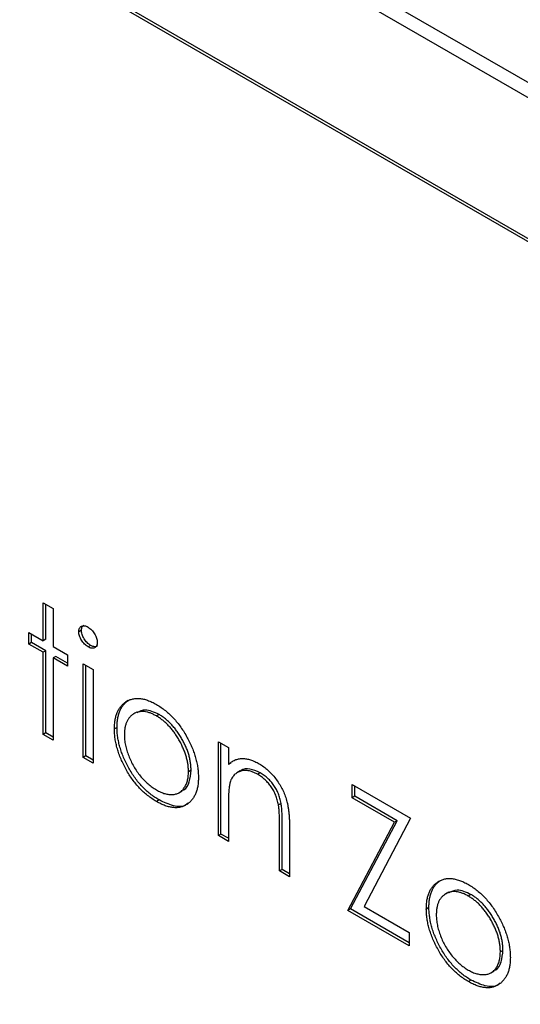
# Model space of a CAD drawing. Header units: millimetres. Extents: x 15 to 415, y 5 to 292.
# Tile 11 of 14: x 337 to 346, y 223 to 241. Entities that reach past the tile are written whole.
import ezdxf

# ---------------------------------------------------------------- set-up
doc = ezdxf.new("R2010")
doc.units = ezdxf.units.MM

msp = doc.modelspace()

# ---------------------------------------------------------------- linework, layer by layer
at = {"color": 7, "linetype": 'Continuous', "lineweight": 25}
for p, q in [((288.2226, 273.607), (389.1031, 215.3699)), ((388.8674, 215.2338), (288.2226, 273.3348)), ((386.6754, 213.968), (290.4146, 269.5381)), ((386.6283, 213.9407), (290.4617, 269.4565)), ((337.8542, 230.5798), (338.0333, 230.4764)), ((337.8542, 229.9002), (337.8542, 230.5798)), ((337.9013, 229.9274), (337.9013, 230.5525)), ((338.0333, 230.4764), (338.0333, 229.7968)), ((337.5984, 229.8411), (337.5984, 230.0479)), ((337.5984, 230.0479), (337.8542, 229.9002)), ((337.6455, 229.8683), (337.6455, 230.0207)), ((338.541, 230.0891), (338.4938, 230.0619)), ((337.6455, 229.8683), (337.5984, 229.8411)), ((337.8542, 229.6934), (337.5984, 229.8411)), ((337.9013, 229.7206), (337.6455, 229.8683)), ((337.9013, 229.9274), (337.8542, 229.9002)), ((338.0333, 229.7968), (338.2892, 229.6491)), ((338.7065, 229.8172), (338.6593, 229.79)), ((337.9013, 229.7206), (337.8542, 229.6934)), ((337.8542, 228.2162), (337.8542, 229.6934)), ((337.9013, 228.2434), (337.9013, 229.7206)), ((338.0804, 229.6172), (338.0333, 229.59)), ((338.0333, 229.59), (338.0333, 228.1128)), ((338.2892, 229.4423), (338.0333, 229.59)), ((338.2892, 229.4968), (338.0804, 229.6172)), ((338.2892, 229.6491), (338.2892, 229.4423)), ((338.5706, 229.4867), (338.7497, 229.3833)), ((338.5706, 227.8027), (338.5706, 229.4867)), ((338.6177, 227.8299), (338.6177, 229.4595)), ((338.7497, 229.3833), (338.7497, 227.6993)), ((339.3805, 228.8243), (339.3333, 228.7971)), ((339.5364, 228.6184), (339.4775, 228.5844)), ((339.9353, 228.576), (339.8882, 228.5488)), ((339.1806, 228.3423), (339.1334, 228.3151)), ((337.9013, 228.2434), (337.8542, 228.2162)), ((338.0333, 228.1128), (337.8542, 228.2162)), ((338.0333, 228.1672), (337.9013, 228.2434)), ((341.0011, 228.0836), (341.1802, 227.9802)), ((341.0011, 226.3995), (341.0011, 228.0836)), ((341.0483, 226.4267), (341.0483, 228.0563)), ((338.6177, 227.8299), (338.5706, 227.8027)), ((338.7497, 227.7537), (338.6177, 227.8299)), ((341.1802, 227.9802), (341.1802, 227.6764)), ((338.7497, 227.6993), (338.5706, 227.8027)), ((341.2274, 227.7036), (341.1802, 227.6764)), ((340.511, 227.5729), (340.4639, 227.5457)), ((341.3943, 227.5615), (341.3353, 227.5275)), ((341.7511, 227.5278), (341.7039, 227.5006)), ((343.4061, 227.3156), (344.4551, 226.7101)), ((343.4061, 227.0793), (343.4061, 227.3156)), ((343.4532, 227.1065), (343.4532, 227.2884)), ((340.291, 227.168), (340.3499, 227.202)), ((343.4532, 227.1065), (343.4061, 227.0793)), ((344.2136, 226.6675), (343.4532, 227.1065)), ((339.9361, 227.0392), (339.889, 227.012)), ((342.1272, 226.9792), (342.0801, 226.952)), ((344.1665, 226.6403), (343.4061, 227.0793)), ((341.1802, 226.905), (341.1802, 226.2961)), ((342.1484, 225.7916), (342.1484, 226.5838)), ((343.3294, 225.0555), (344.1665, 226.6403)), ((343.3765, 225.0827), (344.2136, 226.6675)), ((344.4551, 226.7101), (343.618, 225.1252)), ((344.2136, 226.6675), (344.1665, 226.6403)), ((341.0483, 226.4267), (341.0011, 226.3995)), ((341.1802, 226.2961), (341.0011, 226.3995)), ((341.1802, 226.3506), (341.0483, 226.4267)), ((342.1013, 225.7644), (342.1013, 226.5566)), ((342.2804, 226.5211), (342.2804, 225.661)), ((342.1484, 225.7916), (342.1013, 225.7644)), ((342.2804, 225.661), (342.1013, 225.7644)), ((342.2804, 225.7155), (342.1484, 225.7916)), ((344.9835, 225.5897), (344.9364, 225.5625)), ((345.1395, 225.3839), (345.0806, 225.3498)), ((345.5384, 225.3414), (345.4913, 225.3142)), ((343.3765, 225.0827), (343.3294, 225.0555)), ((344.4295, 224.4204), (343.3294, 225.0555)), ((344.4295, 224.4748), (343.3765, 225.0827)), ((343.618, 225.1252), (344.4295, 224.6567)), ((344.7837, 225.1077), (344.7365, 225.0805)), ((344.4295, 224.6567), (344.4295, 224.4204)), ((346.1141, 224.3383), (346.0669, 224.3111)), ((345.894, 223.9334), (345.953, 223.9674)), ((345.5392, 223.8046), (345.4921, 223.7774))]:
    msp.add_line(p, q, dxfattribs=at)
for points, knots in [([(338.4938, 230.0619), (338.4944, 230.0735), (338.4956, 230.0962), (338.5054, 230.1242), (338.5207, 230.1463), (338.5421, 230.161), (338.5675, 230.1688), (338.596, 230.1692), (338.627, 230.1615), (338.6483, 230.1503), (338.6593, 230.1445)], [0, 0, 0, 0, 0.1232899, 0.2421491, 0.3634375, 0.4897454, 0.6181148, 0.7448938, 0.8689323, 1, 1, 1, 1]), ([(338.541, 230.0891), (338.5435, 230.1154), (338.5477, 230.1588), (338.576, 230.174), (338.587, 230.1799)], [0, 0, 0, 0, 0.6076937, 1, 1, 1, 1]), ([(338.6593, 230.1445), (338.6704, 230.1375), (338.6922, 230.1238), (338.7237, 230.0956), (338.7523, 230.0622), (338.7777, 230.0248), (338.7996, 229.9855), (338.8148, 229.9456), (338.8246, 229.9063), (338.8258, 229.8821), (338.8264, 229.8699)], [0, 0, 0, 0, 0.1318993, 0.2582841, 0.3843411, 0.5119796, 0.638632, 0.7592298, 0.8774122, 1, 1, 1, 1]), ([(338.6593, 229.79), (338.6483, 229.7969), (338.627, 229.8104), (338.596, 229.8385), (338.5676, 229.8716), (338.5421, 229.9089), (338.5209, 229.9481), (338.5054, 229.9875), (338.4957, 230.0262), (338.4944, 230.0499), (338.4938, 230.0619)], [0, 0, 0, 0, 0.1318668, 0.2566614, 0.3842132, 0.5133652, 0.6404432, 0.761085, 0.8791455, 1, 1, 1, 1]), ([(338.7065, 229.8172), (338.6955, 229.8241), (338.6741, 229.8376), (338.6431, 229.8657), (338.6147, 229.8988), (338.5892, 229.9361), (338.568, 229.9753), (338.5525, 230.0147), (338.5428, 230.0534), (338.5416, 230.0771), (338.541, 230.0891)], [0, 0, 0, 0, 0.1318668, 0.2566614, 0.3842132, 0.5133652, 0.6404432, 0.761085, 0.8791455, 1, 1, 1, 1]), ([(338.8264, 229.8699), (338.8258, 229.8586), (338.8246, 229.8363), (338.8148, 229.8089), (338.7994, 229.7871), (338.7778, 229.773), (338.7523, 229.765), (338.7237, 229.7646), (338.6922, 229.7728), (338.6704, 229.7842), (338.6593, 229.79)], [0, 0, 0, 0, 0.12016213, 0.23754632, 0.35749705, 0.48491712, 0.61332927, 0.74015037, 0.86730125, 1, 1, 1, 1]), ([(338.8283, 229.809), (338.8225, 229.804), (338.8051, 229.7891), (338.7614, 229.7907), (338.7248, 229.8084), (338.7065, 229.8172)], [0, 0, 0, 0, 0.20064614, 0.60018622, 1, 1, 1, 1]), ([(339.1334, 228.3151), (339.1341, 228.3429), (339.1354, 228.398), (339.1447, 228.4749), (339.1603, 228.5454), (339.1823, 228.6089), (339.2106, 228.6662), (339.245, 228.7171), (339.2859, 228.7613), (339.3174, 228.785), (339.3333, 228.7971)], [0, 0, 0, 0, 0.1289191, 0.2552377, 0.3786786, 0.5010879, 0.6227137, 0.7462408, 0.871589, 1, 1, 1, 1]), ([(339.1806, 228.3423), (339.1812, 228.3701), (339.1825, 228.4252), (339.1918, 228.5021), (339.2074, 228.5726), (339.2295, 228.6362), (339.2577, 228.6934), (339.2921, 228.7443), (339.3331, 228.7885), (339.3645, 228.8123), (339.3805, 228.8243)], [0, 0, 0, 0, 0.1289191, 0.2552377, 0.3786786, 0.5010879, 0.6227137, 0.7462408, 0.871589, 1, 1, 1, 1]), ([(339.3333, 228.7971), (339.3518, 228.8088), (339.3882, 228.8318), (339.4494, 228.8527), (339.5136, 228.8644), (339.5818, 228.8641), (339.6535, 228.8536), (339.7289, 228.8315), (339.8077, 228.8), (339.8616, 228.7702), (339.889, 228.7551)], [0, 0, 0, 0, 0.12849752, 0.25271299, 0.37481913, 0.49643643, 0.61791056, 0.74128762, 0.8687004, 1, 1, 1, 1]), ([(339.889, 228.7551), (339.9164, 228.7386), (339.97, 228.7064), (340.0486, 228.6469), (340.1236, 228.582), (340.1953, 228.5108), (340.2628, 228.4319), (340.3271, 228.3471), (340.388, 228.2555), (340.4245, 228.1907), (340.4431, 228.1578)], [0, 0, 0, 0, 0.1317514, 0.2583324, 0.382134, 0.5038044, 0.624693, 0.7468706, 0.8715135, 1, 1, 1, 1]), ([(339.8882, 228.5488), (339.8688, 228.5593), (339.8306, 228.5801), (339.7744, 228.603), (339.7203, 228.6192), (339.6681, 228.6278), (339.6182, 228.6289), (339.5703, 228.6225), (339.5245, 228.6091), (339.4815, 228.5881), (339.4421, 228.5609), (339.4076, 228.5276), (339.3782, 228.4889), (339.3538, 228.4449), (339.3356, 228.3942), (339.3224, 228.3383), (339.3142, 228.2771), (339.3131, 228.2328), (339.3125, 228.2103)], [0, 0, 0, 0, 0.0638459, 0.1260436, 0.1871654, 0.2473993, 0.30838, 0.3697796, 0.4325839, 0.4976408, 0.5624011, 0.6255571, 0.687332, 0.7483127, 0.809791, 0.8717676, 0.9348362, 1, 1, 1, 1]), ([(339.9353, 228.576), (339.8486, 228.6162), (339.6948, 228.6875), (339.5844, 228.6289), (339.5363, 228.6033)], [0, 0, 0, 0, 0.56437681, 1, 1, 1, 1]), ([(340.4639, 227.5457), (340.4633, 227.5688), (340.4622, 227.6143), (340.454, 227.6851), (340.4408, 227.7563), (340.4225, 227.8279), (340.3982, 227.9002), (340.3683, 227.9728), (340.334, 228.0462), (340.2941, 228.1189), (340.2511, 228.1896), (340.2053, 228.256), (340.1575, 228.3174), (340.1077, 228.3743), (340.0555, 228.4254), (340.0015, 228.472), (339.9455, 228.5138), (339.9074, 228.537), (339.8882, 228.5488)], [0, 0, 0, 0, 0.0651848, 0.12827373, 0.19027022, 0.25176831, 0.31276869, 0.37479328, 0.43796959, 0.5030474, 0.56812521, 0.63094975, 0.69236911, 0.75297317, 0.81364107, 0.87435521, 0.93657297, 1, 1, 1, 1]), ([(340.511, 227.5729), (340.5105, 227.596), (340.5094, 227.6415), (340.5011, 227.7123), (340.4879, 227.7835), (340.4697, 227.8551), (340.4454, 227.9274), (340.4155, 228), (340.3811, 228.0734), (340.3412, 228.1461), (340.2983, 228.2168), (340.2524, 228.2832), (340.2046, 228.3447), (340.1548, 228.4015), (340.1027, 228.4527), (340.0486, 228.4993), (339.9926, 228.541), (339.9546, 228.5642), (339.9353, 228.576)], [0, 0, 0, 0, 0.0651848, 0.12827373, 0.19027022, 0.25176831, 0.31276869, 0.37479328, 0.43796959, 0.5030474, 0.56812521, 0.63094975, 0.69236911, 0.75297317, 0.81364107, 0.87435521, 0.93657297, 1, 1, 1, 1]), ([(339.9361, 227.0392), (339.9089, 227.0557), (339.8556, 227.0881), (339.7777, 227.1452), (339.7035, 227.2083), (339.6333, 227.2777), (339.5665, 227.3527), (339.5039, 227.434), (339.445, 227.521), (339.3908, 227.613), (339.3418, 227.7071), (339.2985, 227.8013), (339.2621, 227.8944), (339.2323, 227.9866), (339.209, 228.0777), (339.1927, 228.1675), (339.1823, 228.2565), (339.1811, 228.3135), (339.1806, 228.3423)], [0, 0, 0, 0, 0.0687423, 0.1346352, 0.1983242, 0.260825, 0.3227136, 0.3845545, 0.4469129, 0.5109576, 0.5749307, 0.6366845, 0.6974831, 0.7571338, 0.8169657, 0.8768184, 0.9376626, 1, 1, 1, 1]), ([(339.889, 227.012), (339.8618, 227.0285), (339.8085, 227.0609), (339.7305, 227.118), (339.6564, 227.1811), (339.5861, 227.2505), (339.5193, 227.3255), (339.4567, 227.4068), (339.3979, 227.4938), (339.3437, 227.5858), (339.2947, 227.6799), (339.2514, 227.7741), (339.215, 227.8672), (339.1851, 227.9594), (339.1618, 228.0504), (339.1456, 228.1403), (339.1351, 228.2293), (339.134, 228.2863), (339.1334, 228.3151)], [0, 0, 0, 0, 0.0687423, 0.1346352, 0.1983242, 0.260825, 0.3227136, 0.3845545, 0.4469129, 0.5109576, 0.5749307, 0.6366845, 0.6974831, 0.7571338, 0.8169657, 0.8768184, 0.9376626, 1, 1, 1, 1]), ([(339.3125, 228.2103), (339.3135, 228.1803), (339.3153, 228.1208), (339.3301, 228.0261), (339.3548, 227.9292), (339.3882, 227.8311), (339.4301, 227.7341), (339.4794, 227.6407), (339.5356, 227.5521), (339.5981, 227.4695), (339.6656, 227.3936), (339.737, 227.3261), (339.8115, 227.2661), (339.8624, 227.235), (339.8882, 227.2193)], [0, 0, 0, 0, 0.08473274, 0.16817865, 0.2514882, 0.33584067, 0.41983449, 0.50234488, 0.58364902, 0.66593101, 0.74871653, 0.83104734, 0.91440981, 1, 1, 1, 1]), ([(340.4431, 228.1578), (340.459, 228.1274), (340.4906, 228.0671), (340.5311, 227.9756), (340.5661, 227.8849), (340.594, 227.7949), (340.6161, 227.7055), (340.6317, 227.6169), (340.6411, 227.5291), (340.6423, 227.4724), (340.6429, 227.4437)], [0, 0, 0, 0, 0.1281573, 0.2538344, 0.3765056, 0.4985337, 0.6213677, 0.7445647, 0.8706338, 1, 1, 1, 1]), ([(341.1802, 227.6764), (341.1994, 227.6929), (341.2365, 227.725), (341.2983, 227.7596), (341.3636, 227.7798), (341.432, 227.7864), (341.5036, 227.7799), (341.578, 227.762), (341.6556, 227.7323), (341.7084, 227.7038), (341.7351, 227.6894)], [0, 0, 0, 0, 0.140976, 0.2735688, 0.3989883, 0.5199298, 0.63811, 0.7565889, 0.8768598, 1, 1, 1, 1]), ([(341.7351, 227.6894), (341.7621, 227.6727), (341.8149, 227.6399), (341.8918, 227.5777), (341.9636, 227.5059), (342.0301, 227.4259), (342.0901, 227.3395), (342.1427, 227.2488), (342.1863, 227.1543), (342.2154, 227.0732), (342.2347, 227.005), (342.2468, 226.9491), (342.2571, 226.8887), (342.266, 226.8237), (342.272, 226.7545), (342.2768, 226.6805), (342.2802, 226.6017), (342.2803, 226.5485), (342.2804, 226.5211)], [0, 0, 0, 0, 0.0772404, 0.1511781, 0.223488, 0.2955426, 0.3669763, 0.4371305, 0.5070436, 0.5785597, 0.6166135, 0.6587562, 0.7044912, 0.7548031, 0.8093316, 0.8682745, 0.9320729, 1, 1, 1, 1]), ([(339.8882, 227.2193), (339.914, 227.2053), (339.9649, 227.1776), (340.0393, 227.1516), (340.1105, 227.1368), (340.1779, 227.1348), (340.2404, 227.1454), (340.297, 227.1683), (340.3459, 227.2056), (340.3877, 227.2542), (340.4217, 227.3132), (340.4463, 227.3818), (340.4611, 227.4593), (340.4629, 227.5168), (340.4639, 227.5457)], [0, 0, 0, 0, 0.0856057, 0.1689833, 0.2509076, 0.3337081, 0.416005, 0.4976596, 0.5798933, 0.6639023, 0.7484663, 0.8317909, 0.9152519, 1, 1, 1, 1]), ([(340.3378, 227.2115), (340.3525, 227.2149), (340.4213, 227.2311), (340.489, 227.3598), (340.5037, 227.5019), (340.511, 227.5729)], [0, 0, 0, 0, 0.1191233, 0.5596605, 1, 1, 1, 1]), ([(341.7039, 227.5006), (341.6895, 227.5086), (341.661, 227.5244), (341.6187, 227.5426), (341.5777, 227.5561), (341.5376, 227.5655), (341.4991, 227.5689), (341.461, 227.5694), (341.4248, 227.5637), (341.3897, 227.5542), (341.357, 227.5401), (341.3266, 227.5228), (341.2995, 227.5014), (341.2749, 227.4769), (341.2537, 227.4482), (341.2352, 227.4162), (341.2195, 227.3807), (341.2117, 227.3543), (341.2078, 227.341)], [0, 0, 0, 0, 0.0639861, 0.1266269, 0.1889844, 0.2502302, 0.3123512, 0.3745736, 0.4381475, 0.5029204, 0.5679741, 0.6307713, 0.6929346, 0.7543975, 0.8152184, 0.8761169, 0.9380146, 1, 1, 1, 1]), ([(341.7511, 227.5278), (341.6886, 227.5556), (341.5636, 227.6112), (341.4414, 227.5977), (341.3964, 227.5593), (341.3907, 227.5545)], [0, 0, 0, 0, 0.46626046, 0.93296783, 1, 1, 1, 1]), ([(342.0801, 226.952), (342.074, 226.9816), (342.0624, 227.0387), (342.0336, 227.1236), (341.9972, 227.2026), (341.9528, 227.2758), (341.9007, 227.3428), (341.8413, 227.4028), (341.7749, 227.4572), (341.7282, 227.4857), (341.7039, 227.5006)], [0, 0, 0, 0, 0.1355195, 0.2608332, 0.378476, 0.4931776, 0.609281, 0.729981, 0.8592613, 1, 1, 1, 1]), ([(342.1272, 226.9792), (342.1212, 227.0088), (342.1095, 227.0659), (342.0807, 227.1508), (342.0443, 227.2298), (341.9999, 227.303), (341.9479, 227.37), (341.8884, 227.43), (341.8221, 227.4844), (341.7754, 227.5129), (341.7511, 227.5278)], [0, 0, 0, 0, 0.1355195, 0.2608332, 0.378476, 0.4931776, 0.609281, 0.729981, 0.8592613, 1, 1, 1, 1]), ([(340.6429, 227.4437), (340.6424, 227.4155), (340.6413, 227.3598), (340.6308, 227.2829), (340.6146, 227.2118), (340.5913, 227.1477), (340.5614, 227.0899), (340.525, 227.0389), (340.4817, 226.9946), (340.4327, 226.9571), (340.3785, 226.9277), (340.3197, 226.9088), (340.2575, 226.8994), (340.191, 226.9013), (340.1208, 226.913), (340.0468, 226.9355), (339.9691, 226.9681), (339.9161, 226.9972), (339.889, 227.012)], [0, 0, 0, 0, 0.06241603, 0.12333698, 0.18326514, 0.24317244, 0.30289835, 0.3637736, 0.4256053, 0.48965904, 0.55378458, 0.61622153, 0.67785447, 0.7395169, 0.80209654, 0.86586584, 0.9315078, 1, 1, 1, 1]), ([(341.2078, 227.341), (341.2056, 227.331), (341.2007, 227.3091), (341.1954, 227.2715), (341.1906, 227.2273), (341.1866, 227.1764), (341.1841, 227.1181), (341.1815, 227.0536), (341.1805, 226.9817), (341.1803, 226.9313), (341.1802, 226.905)], [0, 0, 0, 0, 0.07699545, 0.16761508, 0.27105239, 0.3894595, 0.5208428, 0.66639876, 0.82609361, 1, 1, 1, 1]), ([(340.4542, 226.9869), (340.4428, 226.9752), (340.3807, 226.9115), (340.1938, 226.9177), (340.0221, 226.9987), (339.9361, 227.0392)], [0, 0, 0, 0, 0.100871, 0.5500605, 1, 1, 1, 1]), ([(342.1013, 226.5566), (342.1012, 226.5796), (342.101, 226.6235), (342.1003, 226.6867), (342.0987, 226.7446), (342.0964, 226.7969), (342.0931, 226.8437), (342.0897, 226.8846), (342.0855, 226.9201), (342.0818, 226.9421), (342.0801, 226.952)], [0, 0, 0, 0, 0.17885, 0.3421096, 0.4898257, 0.6232544, 0.7400797, 0.8414827, 0.9289077, 1, 1, 1, 1]), ([(342.1484, 226.5838), (342.1483, 226.6068), (342.1481, 226.6508), (342.1474, 226.7139), (342.1458, 226.7718), (342.1436, 226.8241), (342.1403, 226.8709), (342.1369, 226.9119), (342.1327, 226.9473), (342.1289, 226.9693), (342.1272, 226.9792)], [0, 0, 0, 0, 0.17885, 0.3421096, 0.4898257, 0.6232544, 0.7400797, 0.8414827, 0.9289077, 1, 1, 1, 1]), ([(344.7365, 225.0805), (344.7372, 225.1084), (344.7384, 225.1634), (344.7477, 225.2403), (344.7633, 225.3108), (344.7854, 225.3744), (344.8136, 225.4316), (344.8481, 225.4825), (344.889, 225.5267), (344.9205, 225.5505), (344.9364, 225.5625)], [0, 0, 0, 0, 0.1289191, 0.2552377, 0.3786786, 0.5010879, 0.6227137, 0.7462408, 0.871589, 1, 1, 1, 1]), ([(344.7837, 225.1077), (344.7843, 225.1356), (344.7856, 225.1906), (344.7949, 225.2675), (344.8105, 225.338), (344.8326, 225.4016), (344.8608, 225.4589), (344.8952, 225.5097), (344.9361, 225.5539), (344.9676, 225.5777), (344.9835, 225.5897)], [0, 0, 0, 0, 0.1289191, 0.2552377, 0.3786786, 0.5010879, 0.6227137, 0.7462408, 0.871589, 1, 1, 1, 1]), ([(344.9364, 225.5625), (344.9549, 225.5742), (344.9913, 225.5972), (345.0525, 225.6182), (345.1166, 225.6298), (345.1849, 225.6295), (345.2566, 225.619), (345.3319, 225.5969), (345.4108, 225.5654), (345.4647, 225.5356), (345.4921, 225.5205)], [0, 0, 0, 0, 0.12849752, 0.25271299, 0.37481913, 0.49643643, 0.61791056, 0.74128762, 0.8687004, 1, 1, 1, 1]), ([(345.4921, 225.5205), (345.5194, 225.5041), (345.5731, 225.4718), (345.6517, 225.4123), (345.7267, 225.3475), (345.7984, 225.2762), (345.8659, 225.1973), (345.9302, 225.1125), (345.9911, 225.0209), (346.0276, 224.9561), (346.0461, 224.9232)], [0, 0, 0, 0, 0.1317514, 0.2583324, 0.382134, 0.5038044, 0.624693, 0.7468706, 0.8715135, 1, 1, 1, 1]), ([(345.4913, 225.3142), (345.4719, 225.3247), (345.4337, 225.3455), (345.3775, 225.3684), (345.3234, 225.3846), (345.2712, 225.3932), (345.2212, 225.3943), (345.1734, 225.3879), (345.1275, 225.3745), (345.0846, 225.3536), (345.0451, 225.3264), (345.0106, 225.293), (344.9813, 225.2543), (344.9569, 225.2103), (344.9387, 225.1597), (344.9255, 225.1038), (344.9172, 225.0425), (344.9162, 224.9982), (344.9156, 224.9758)], [0, 0, 0, 0, 0.0638459, 0.1260436, 0.1871654, 0.2473993, 0.30838, 0.3697796, 0.4325839, 0.4976408, 0.5624011, 0.6255571, 0.687332, 0.7483127, 0.809791, 0.8717676, 0.9348362, 1, 1, 1, 1]), ([(345.5384, 225.3414), (345.4516, 225.3816), (345.2979, 225.4529), (345.1875, 225.3943), (345.1394, 225.3688)], [0, 0, 0, 0, 0.56437681, 1, 1, 1, 1]), ([(346.1141, 224.3383), (346.1135, 224.3615), (346.1124, 224.407), (346.1042, 224.4777), (346.091, 224.5489), (346.0728, 224.6205), (346.0484, 224.6929), (346.0185, 224.7654), (345.9842, 224.8388), (345.9443, 224.9115), (345.9013, 224.9822), (345.8555, 225.0486), (345.8077, 225.1101), (345.7579, 225.1669), (345.7057, 225.2181), (345.6517, 225.2647), (345.5957, 225.3064), (345.5576, 225.3297), (345.5384, 225.3414)], [0, 0, 0, 0, 0.0651848, 0.12827373, 0.19027022, 0.25176831, 0.31276869, 0.37479328, 0.43796959, 0.5030474, 0.56812521, 0.63094975, 0.69236911, 0.75297317, 0.81364107, 0.87435521, 0.93657297, 1, 1, 1, 1]), ([(346.0669, 224.3111), (346.0664, 224.3342), (346.0653, 224.3797), (346.057, 224.4505), (346.0438, 224.5217), (346.0256, 224.5933), (346.0013, 224.6656), (345.9714, 224.7382), (345.9371, 224.8116), (345.8971, 224.8843), (345.8542, 224.955), (345.8083, 225.0214), (345.7606, 225.0829), (345.7107, 225.1397), (345.6586, 225.1909), (345.6045, 225.2375), (345.5485, 225.2792), (345.5105, 225.3024), (345.4913, 225.3142)], [0, 0, 0, 0, 0.0651848, 0.12827373, 0.19027022, 0.25176831, 0.31276869, 0.37479328, 0.43796959, 0.5030474, 0.56812521, 0.63094975, 0.69236911, 0.75297317, 0.81364107, 0.87435521, 0.93657297, 1, 1, 1, 1]), ([(345.4921, 223.7774), (345.4648, 223.7939), (345.4115, 223.8263), (345.3336, 223.8835), (345.2595, 223.9465), (345.1892, 224.0159), (345.1224, 224.0909), (345.0598, 224.1722), (345.001, 224.2592), (344.9468, 224.3512), (344.8977, 224.4453), (344.8545, 224.5395), (344.818, 224.6326), (344.7882, 224.7248), (344.7649, 224.8159), (344.7486, 224.9057), (344.7382, 224.9947), (344.7371, 225.0517), (344.7365, 225.0805)], [0, 0, 0, 0, 0.0687423, 0.1346352, 0.1983242, 0.260825, 0.3227136, 0.3845545, 0.4469129, 0.5109576, 0.5749307, 0.6366845, 0.6974831, 0.7571338, 0.8169657, 0.8768184, 0.9376626, 1, 1, 1, 1]), ([(345.5392, 223.8046), (345.512, 223.8212), (345.4587, 223.8535), (345.3807, 223.9107), (345.3066, 223.9737), (345.2363, 224.0432), (345.1696, 224.1181), (345.107, 224.1994), (345.0481, 224.2864), (344.9939, 224.3784), (344.9449, 224.4726), (344.9016, 224.5668), (344.8652, 224.6598), (344.8353, 224.752), (344.812, 224.8431), (344.7958, 224.9329), (344.7853, 225.0219), (344.7842, 225.0789), (344.7837, 225.1077)], [0, 0, 0, 0, 0.0687423, 0.1346352, 0.1983242, 0.260825, 0.3227136, 0.3845545, 0.4469129, 0.5109576, 0.5749307, 0.6366845, 0.6974831, 0.7571338, 0.8169657, 0.8768184, 0.9376626, 1, 1, 1, 1]), ([(344.9156, 224.9758), (344.9165, 224.9458), (344.9183, 224.8862), (344.9331, 224.7916), (344.9579, 224.6946), (344.9913, 224.5966), (345.0331, 224.4995), (345.0824, 224.4061), (345.1387, 224.3175), (345.2012, 224.2349), (345.2687, 224.159), (345.3401, 224.0916), (345.4146, 224.0315), (345.4655, 224.0004), (345.4913, 223.9847)], [0, 0, 0, 0, 0.08473274, 0.16817865, 0.2514882, 0.33584067, 0.41983449, 0.50234488, 0.58364902, 0.66593101, 0.74871653, 0.83104734, 0.91440981, 1, 1, 1, 1]), ([(346.0461, 224.9232), (346.0621, 224.8928), (346.0937, 224.8326), (346.1342, 224.7411), (346.1691, 224.6504), (346.1971, 224.5603), (346.2191, 224.471), (346.2348, 224.3823), (346.2441, 224.2945), (346.2454, 224.2378), (346.246, 224.2091)], [0, 0, 0, 0, 0.1281573, 0.2538344, 0.3765056, 0.4985337, 0.6213677, 0.7445647, 0.8706338, 1, 1, 1, 1]), ([(345.4913, 223.9847), (345.5171, 223.9707), (345.568, 223.943), (345.6423, 223.917), (345.7136, 223.9023), (345.781, 223.9002), (345.8434, 223.9109), (345.9001, 223.9338), (345.949, 223.971), (345.9908, 224.0196), (346.0247, 224.0786), (346.0494, 224.1472), (346.0642, 224.2247), (346.066, 224.2822), (346.0669, 224.3111)], [0, 0, 0, 0, 0.0856057, 0.1689833, 0.2509076, 0.3337081, 0.416005, 0.4976596, 0.5798933, 0.6639023, 0.7484663, 0.8317909, 0.9152519, 1, 1, 1, 1]), ([(345.9409, 223.9769), (345.9555, 223.9804), (346.0244, 223.9966), (346.0921, 224.1252), (346.1067, 224.2673), (346.1141, 224.3383)], [0, 0, 0, 0, 0.1191233, 0.5596605, 1, 1, 1, 1]), ([(346.246, 224.2091), (346.2455, 224.1809), (346.2444, 224.1252), (346.2339, 224.0483), (346.2176, 223.9772), (346.1943, 223.9131), (346.1645, 223.8553), (346.1281, 223.8043), (346.0848, 223.7601), (346.0358, 223.7225), (345.9816, 223.6931), (345.9228, 223.6742), (345.8605, 223.6648), (345.794, 223.6667), (345.7239, 223.6784), (345.6499, 223.7009), (345.5722, 223.7335), (345.5191, 223.7626), (345.4921, 223.7774)], [0, 0, 0, 0, 0.062416, 0.123337, 0.1832651, 0.2431724, 0.3028984, 0.3637736, 0.4256053, 0.489659, 0.5537846, 0.6162215, 0.6778545, 0.7395169, 0.8020965, 0.8658658, 0.9315078, 1, 1, 1, 1]), ([(346.0573, 223.7523), (346.0459, 223.7406), (345.9838, 223.6769), (345.7968, 223.6832), (345.6251, 223.7641), (345.5392, 223.8046)], [0, 0, 0, 0, 0.100871, 0.5500605, 1, 1, 1, 1])]:
    msp.add_open_spline(points, degree=3, knots=knots, dxfattribs=at)

doc.saveas('drawing.dxf')
